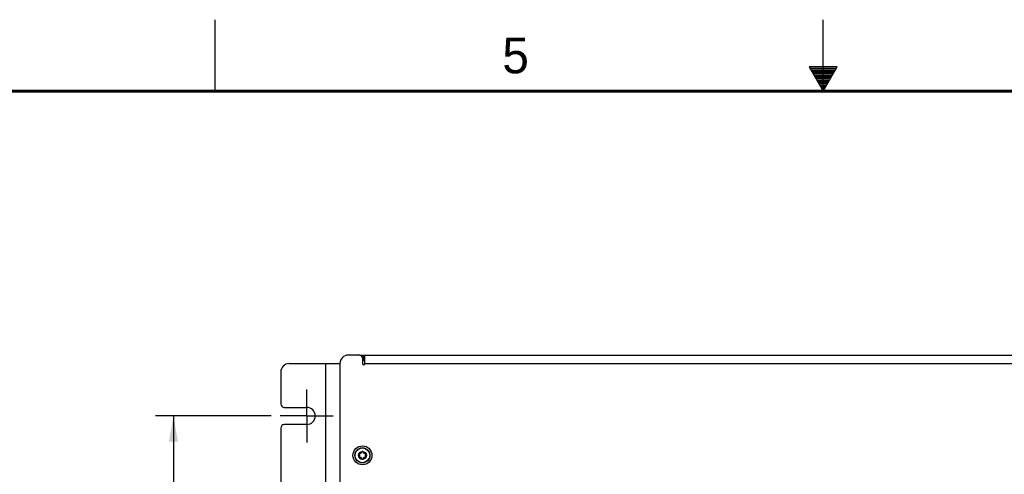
# Model space of a CAD drawing. Header units: inches. Extents: x 0 to 34, y 0 to 22.
# Tile 116 of 127: x 11.4 to 18.3, y 18.8 to 22. Entities that reach past the tile are written whole.
import ezdxf

# ---------------------------------------------------------------- set-up
doc = ezdxf.new("R2010")
doc.units = ezdxf.units.IN
doc.header["$LTSCALE"] = 1.87
doc.header["$MEASUREMENT"] = 0
doc.linetypes.add('CENTER', pattern=[0.6, 0.375, -0.075, 0.075, -0.075])
doc.layers.get('0').update_dxf_attribs({"linetype": 'CONTINUOUS'})
doc.layers.add('02___PRT_ALL_AXES', color=7, linetype='CONTINUOUS')
doc.layers.add('DIMENSIONS', color=7, linetype='CONTINUOUS')
doc.styles.get("Standard").update_dxf_attribs({"font": 'txt', "width": 0.8})
doc.styles.add('TEXTSTYLE_2', font='txt')
doc.dimstyles.new('DIMSTYLE_2', dxfattribs={"dimtxt": 0.125, "dimasz": 0.18, "dimexe": 0.125, "dimexo": 0.0625, "dimgap": 0.0625, "dimtad": 0, "dimtih": 1, "dimtoh": 1, "dimlfac": 2, "dimzin": 4, "dimdsep": 46, "dimtxsty": 'STANDARD', "dimblk": '_FILLED', "dimblk1": '_FILLED', "dimblk2": '_FILLED', "dimcen": 0.09, "dimadec": 0, "dimazin": 0, "dimtp": 0.001, "dimtm": 0.001, "dimtfac": 1, "dimtofl": 0, "dimtmove": 0, "dimatfit": 3, "dimldrblk": '_FILLED', "dimfxl": 1, "dimtolj": 1, "dimtzin": 4, "dimarcsym": 0})

# ---------------------------------------------------------------- blocks, each defined once
blk = doc.blocks.new('_FILLED')
at = {"color": 0, "linetype": 'BYBLOCK'}
blk.add_solid([(0, 0), (-1, 0.174), (-1, -0.174)], dxfattribs=at)
blk = doc.blocks.new('*D13')
at = {"layer": 'DIMENSIONS', "color": 2, "linetype": 'CONTINUOUS'}
for p, q in [((13.1432, 19.2273), (12.3339, 19.2273)), ((12.4589, 19.2273), (12.4589, 18.7585)), ((12.4589, 18.0398), (12.4589, 18.5085)), ((13.1432, 18.0398), (12.3339, 18.0398))]:
    blk.add_line(p, q, dxfattribs=at)
at = {"layer": 'DIMENSIONS', "color": 2, "linetype": 'CONTINUOUS', "xscale": 0.18, "yscale": 0.18, "zscale": 0.18}
for p, rotation in [((12.4589, 19.2273), 90), ((12.4589, 18.0398), 270)]:
    blk.add_blockref('_FILLED', p, dxfattribs=dict(at, rotation=rotation))
at = {"layer": 'DIMENSIONS', "color": 2, "linetype": 'CONTINUOUS', "insert": (12.4589, 18.696), "char_height": 0.125, "width": 1.325, "attachment_point": 2, "line_spacing_factor": 0.9}
blk.add_mtext('60.33{\\Ftxt.shx;\\W1.000000;\\H0.125000; }[2.375]', dxfattribs=at)

msp = doc.modelspace()

# ---------------------------------------------------------------- linework, layer by layer
at = {"color": 2, "linetype": 'CONTINUOUS'}
for p, q in [((12.75002, 21.5), (12.75002, 22)), ((17.00002, 21.5), (17.00002, 22)), ((16.90203, 21.66972), (17.00002, 21.5)), ((17.09801, 21.66972), (16.90203, 21.66972)), ((16.90764, 21.66), (17.0924, 21.66)), ((16.91342, 21.65), (17.08662, 21.65)), ((16.91919, 21.64), (17.08085, 21.64)), ((16.92496, 21.63), (17.07508, 21.63)), ((16.93074, 21.62), (17.0693, 21.62)), ((17.00002, 21.5), (17.09801, 21.66972)), ((16.93651, 21.61), (17.06353, 21.61)), ((16.94229, 21.6), (17.05776, 21.6)), ((16.94806, 21.59), (17.05198, 21.59)), ((16.95383, 21.58), (17.04621, 21.58)), ((16.95961, 21.57), (17.04044, 21.57)), ((16.96538, 21.56), (17.03466, 21.56)), ((16.97115, 21.55), (17.02889, 21.55)), ((16.97693, 21.54), (17.02311, 21.54)), ((16.9827, 21.53), (17.01734, 21.53)), ((16.98847, 21.52), (17.01157, 21.52)), ((16.99425, 21.51), (17.00579, 21.51))]:
    msp.add_line(p, q, dxfattribs=at)
at = {"color": 3, "linetype": 'CONTINUOUS'}
for p, q in [((13.76029, 19.65249), (13.6815, 19.65249)), ((13.77998, 19.63281), (13.77998, 19.59344)), ((13.79768, 19.62296), (13.77998, 19.62296)), ((13.77998, 19.61804), (13.79769, 19.61804)), ((13.79769, 19.59344), (13.79769, 19.65249)), ((13.79769, 19.65249), (22.10862, 19.65249)), ((13.62245, 19.59344), (13.62245, 15.36115)), ((13.79769, 19.59344), (22.10862, 19.59344))]:
    msp.add_line(p, q, dxfattribs=at)
at = {"color": 7, "linetype": 'CONTINUOUS'}
for p, q in [((13.76029, 19.65249), (13.79769, 19.65249)), ((13.78485, 19.65249), (13.78485, 19.62296)), ((13.26895, 19.59344), (13.62245, 19.59344)), ((13.52402, 15.36115), (13.52402, 19.59344)), ((13.20895, 19.53344), (13.20895, 19.3123)), ((13.23395, 19.2873), (13.39065, 19.2873)), ((13.20895, 19.1423), (13.20895, 18.1248)), ((13.39065, 19.1673), (13.23395, 19.1673))]:
    msp.add_line(p, q, dxfattribs=at)
at = {"color": 7, "linetype": 'CONTINUOUS', "const_width": 0.02}
msp.add_lwpolyline([(33.50002, 21.5), (0.50002, 21.5)], dxfattribs=at)
at = {"color": 7, "linetype": 'CONTINUOUS'}
for radius in [0.05266, 0.05167, 0.02776]:
    msp.add_circle((13.77993, 18.95137), radius, dxfattribs=at)
at = {"color": 3, "linetype": 'CONTINUOUS'}
for centre, radius, start, end in [((13.6815, 19.59344), 0.05906, 90, 180), ((13.76029, 19.63281), 0.01969, 0, 90), ((13.78884, 19.59344), 0.00886, 180, 360)]:
    msp.add_arc(centre, radius, start, end, dxfattribs=at)
at = {"color": 7, "linetype": 'CONTINUOUS'}
for centre, radius, start, end in [((13.26895, 19.53344), 0.06, 90, 180), ((13.23395, 19.3123), 0.025, 180, 270), ((13.23395, 19.1423), 0.025, 90, 180), ((13.7599, 18.96293), 0.00453, 61.630348, 238.369652), ((13.7599, 18.9398), 0.00453, 121.630348, 298.369652), ((13.75277, 18.95137), 0.00906, 301.630348, 58.369652), ((13.76635, 18.97489), 0.00906, 241.630348, 358.369652), ((13.76635, 18.92785), 0.00906, 1.630348, 118.369652), ((13.77993, 18.9745), 0.00453, 1.630348, 178.369652), ((13.77993, 18.92824), 0.00453, 181.630348, 358.369652), ((13.7935, 18.97489), 0.00906, 181.630348, 298.369652), ((13.7935, 18.92785), 0.00906, 61.630348, 178.369652), ((13.79996, 18.96293), 0.00453, 301.630348, 118.369652), ((13.79996, 18.9398), 0.00453, 241.630348, 58.369652), ((13.80708, 18.95137), 0.00906, 121.630348, 238.369652)]:
    msp.add_arc(centre, radius, start, end, dxfattribs=at)
at = {"layer": '02___PRT_ALL_AXES', "color": 7, "linetype": 'CENTER'}
for q in [(13.39065, 19.4123), (13.20565, 19.2273), (13.39065, 19.0423), (13.57565, 19.2273)]:
    msp.add_line((13.39065, 19.2273), q, dxfattribs=at)
at = {"layer": '02___PRT_ALL_AXES', "color": 3, "linetype": 'CONTINUOUS'}
msp.add_circle((13.77993, 18.95137), 0.06625, dxfattribs=at)
at = {"layer": '02___PRT_ALL_AXES', "color": 7, "linetype": 'CONTINUOUS'}
msp.add_arc((13.39065, 19.2273), 0.06, 270, 90, dxfattribs=at)

# ---------------------------------------------------------------- texts
at = {"color": 2, "linetype": 'CONTINUOUS', "insert": (14.75766, 21.87474), "char_height": 0.25, "width": 0.25, "attachment_point": 1, "line_spacing_factor": 0.9, "style": 'TEXTSTYLE_2'}
msp.add_mtext('5', dxfattribs=at)

# ---------------------------------------------------------------- dimensions: what is measured, and where the dimension line sits
at = {"layer": 'DIMENSIONS', "color": 2, "linetype": 'CONTINUOUS'}
dim = msp.add_linear_dim(base=(12.4589460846, 19.227295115), p1=(13.205654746, 18.039795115), p2=(13.205654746, 19.227295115), angle=90, dimstyle='DIMSTYLE_2', dxfattribs=at)
dim.commit()
dim.dimension.update_dxf_attribs({"geometry": '*D13', "text_midpoint": (12.4589460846, 18.633545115), "dimtype": 160})

doc.saveas('drawing.dxf')
